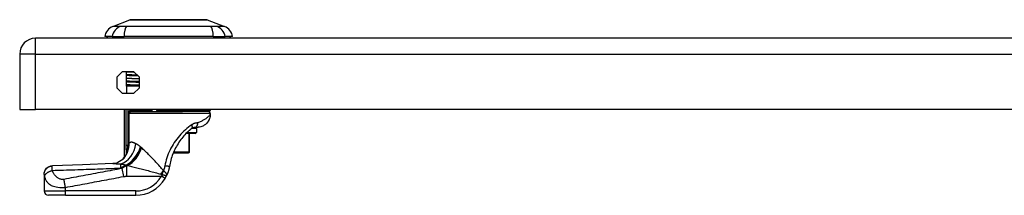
# Model space of a CAD drawing. Header units: inches. Extents: x 3.3 to 70.9, y 5 to 37.2.
# Tile 19 of 32: x 3.3 to 12.4, y 34.1 to 35.7. Entities that reach past the tile are written whole.
import ezdxf

# ---------------------------------------------------------------- set-up
doc = ezdxf.new("R2010")
doc.units = ezdxf.units.IN
doc.header["$MEASUREMENT"] = 0
doc.layers.add('Visible Edges(ANSI)', color=7, linetype='Continuous', lineweight=25)
doc.layers.add('Visible Tangent Edges(ANSI)', color=7, linetype='Continuous', lineweight=25)

msp = doc.modelspace()

# ---------------------------------------------------------------- linework, layer by layer
at = {"layer": 'Visible Edges(ANSI)'}
for p, q in [((4.1315, 35.6387), (4.2912, 35.7008)), ((5.0049, 35.7008), (5.1646, 35.6387)), ((4.1256, 35.5462), (4.0575, 35.5462)), ((4.1256, 35.5462), (4.2363, 35.5462)), ((5.0598, 35.5462), (4.2363, 35.5462)), ((5.0598, 35.5462), (5.1705, 35.5462)), ((5.2386, 35.5462), (5.1705, 35.5462)), ((17.207, 35.5305), (3.419, 35.5305)), ((3.273, 35.3845), (3.273, 34.8745)), ((4.1715, 35.1764), (4.2211, 35.226)), ((4.1715, 35.0726), (4.1715, 35.1764)), ((4.2211, 35.226), (4.3249, 35.226)), ((4.2602, 35.2237), (4.2602, 35.226)), ((4.2602, 35.1947), (4.2602, 35.2237)), ((4.2602, 35.1905), (4.2602, 35.1947)), ((4.2602, 35.1647), (4.2602, 35.1905)), ((4.3249, 35.226), (4.3745, 35.1764)), ((4.3745, 35.1764), (4.3745, 35.0726)), ((4.2602, 35.1356), (4.2602, 35.1647)), ((4.2602, 35.1315), (4.2602, 35.1356)), ((4.2602, 35.1056), (4.2602, 35.1315)), ((4.2602, 35.0895), (4.2602, 35.1056)), ((4.3745, 35.0895), (4.2602, 35.0895)), ((4.2602, 35.0895), (4.2602, 35.023)), ((4.2211, 35.023), (4.1715, 35.0726)), ((4.3249, 35.023), (4.2211, 35.023)), ((4.3745, 35.0726), (4.3249, 35.023)), ((3.273, 34.8745), (3.419, 34.8745)), ((17.207, 34.8745), (3.419, 34.8745)), ((4.2409, 34.4422), (4.2409, 34.8745)), ((4.3056, 34.8573), (4.776, 34.8573)), ((4.341, 34.8671), (4.341, 34.8745)), ((4.4591, 34.8745), (4.4591, 34.8694)), ((4.4925, 34.8576), (4.4709, 34.8576)), ((4.4925, 34.8638), (4.4925, 34.8573)), ((4.7329, 34.8576), (4.5632, 34.8576)), ((4.7662, 34.8745), (4.7662, 34.873)), ((4.7662, 34.873), (4.7662, 34.8671)), ((5.0201, 34.8573), (4.776, 34.8573)), ((5.0319, 34.8376), (5.0319, 34.8297)), ((5.0358, 34.8745), (5.0358, 34.873)), ((4.8921, 34.6528), (4.8074, 34.6528)), ((4.8409, 34.4836), (4.8409, 34.6528)), ((4.8877, 34.7116), (4.9214, 34.7116)), ((4.9039, 34.7001), (4.9039, 34.6647)), ((4.2588, 34.4657), (4.2583, 34.4649)), ((4.6909, 34.4757), (4.831, 34.4757)), ((4.833, 34.4757), (4.831, 34.4757)), ((3.4984, 34.2782), (3.4984, 34.2771)), ((3.4984, 34.2771), (3.4984, 34.125)), ((3.6953, 34.0856), (3.5378, 34.0856)), ((3.6953, 34.0856), (4.3443, 34.0856))]:
    msp.add_line(p, q, dxfattribs=at)
at = {"layer": 'Visible Edges(ANSI)', "flags": 128}
for points in [[(5.0032, 35.7011), (5.0027, 35.7011), (5.0014, 35.7011), (4.9993, 35.7011), (4.9963, 35.7011), (4.9925, 35.7011), (4.9879, 35.7011), (4.9824, 35.7012), (4.9761, 35.7012), (4.969, 35.7012), (4.9612, 35.7012), (4.9526, 35.7012), (4.9432, 35.7013), (4.9332, 35.7013), (4.9225, 35.7013), (4.9112, 35.7013), (4.8992, 35.7013), (4.8866, 35.7013), (4.8735, 35.7013), (4.8598, 35.7013), (4.8455, 35.7013), (4.8309, 35.7012), (4.8157, 35.7012), (4.8001, 35.7012), (4.7841, 35.7012), (4.7678, 35.7012), (4.7511, 35.7011), (4.7343, 35.7011), (4.7173, 35.7011), (4.7001, 35.7011), (4.6829, 35.7011), (4.6654, 35.7011), (4.6479, 35.7011), (4.6304, 35.7011), (4.613, 35.7011), (4.5956, 35.7011), (4.5785, 35.7011), (4.5615, 35.7011), (4.5447, 35.7011), (4.5281, 35.7012), (4.5118, 35.7012), (4.4958, 35.7012), (4.4802, 35.7012), (4.4649, 35.7012), (4.4502, 35.7013), (4.436, 35.7013), (4.4223, 35.7013), (4.4092, 35.7013), (4.3966, 35.7013), (4.3846, 35.7013), (4.3733, 35.7013), (4.3626, 35.7013), (4.3526, 35.7013), (4.3433, 35.7012), (4.3347, 35.7012), (4.3269, 35.7012), (4.3198, 35.7012), (4.3136, 35.7012), (4.3082, 35.7011), (4.3035, 35.7011), (4.2997, 35.7011), (4.2968, 35.7011), (4.2946, 35.7011), (4.2934, 35.7011), (4.2929, 35.7011)], [(4.2602, 35.2237), (4.2621, 35.2236), (4.264, 35.2234), (4.2661, 35.2233), (4.2682, 35.2231), (4.2705, 35.223), (4.2728, 35.2228), (4.2752, 35.2227), (4.2778, 35.2225), (4.2804, 35.2224), (4.2831, 35.2222), (4.286, 35.2221), (4.2889, 35.2219), (4.2919, 35.2218), (4.295, 35.2216), (4.2982, 35.2215), (4.3014, 35.2213), (4.3048, 35.2211), (4.3083, 35.221), (4.3118, 35.2208), (4.3155, 35.2207), (4.3192, 35.2205), (4.323, 35.2204), (4.3269, 35.2202), (4.3308, 35.2201)], [(4.3599, 35.191), (4.3548, 35.1912), (4.3497, 35.1913), (4.3448, 35.1915), (4.3399, 35.1916), (4.335, 35.1918), (4.3303, 35.1919), (4.3256, 35.1921), (4.3211, 35.1922), (4.3166, 35.1924), (4.3122, 35.1925), (4.3079, 35.1927), (4.3037, 35.1928), (4.2995, 35.193), (4.2955, 35.1931), (4.2915, 35.1933), (4.2877, 35.1934), (4.2839, 35.1936), (4.2802, 35.1937), (4.2767, 35.1939), (4.2732, 35.194), (4.2698, 35.1942), (4.2665, 35.1943), (4.2633, 35.1945), (4.2602, 35.1947)], [(4.2602, 35.1905), (4.2634, 35.1904), (4.2667, 35.1902), (4.2701, 35.19), (4.2736, 35.1899), (4.2773, 35.1897), (4.281, 35.1896), (4.2848, 35.1894), (4.2887, 35.1893), (4.2927, 35.1891), (4.2968, 35.1889), (4.3011, 35.1888), (4.3054, 35.1886), (4.3098, 35.1885), (4.3143, 35.1883), (4.3189, 35.1882), (4.3236, 35.188), (4.3283, 35.1878), (4.3332, 35.1877), (4.3382, 35.1875), (4.3432, 35.1874), (4.3483, 35.1872), (4.3535, 35.1871), (4.3588, 35.1869), (4.3642, 35.1867)], [(4.2602, 35.1647), (4.2629, 35.1645), (4.2657, 35.1642), (4.2688, 35.164), (4.272, 35.1638), (4.2754, 35.1636), (4.279, 35.1634), (4.2828, 35.1632), (4.2868, 35.163), (4.291, 35.1627), (4.2954, 35.1625), (4.3, 35.1623), (4.3047, 35.1621), (4.3096, 35.1619), (4.3147, 35.1617), (4.3199, 35.1615), (4.3254, 35.1612), (4.331, 35.161), (4.3367, 35.1608), (4.3426, 35.1606), (4.3487, 35.1604), (4.3549, 35.1602), (4.3613, 35.16), (4.3679, 35.1597), (4.3745, 35.1595)], [(4.3745, 35.1315), (4.3686, 35.1317), (4.3627, 35.1319), (4.357, 35.132), (4.3513, 35.1322), (4.3457, 35.1324), (4.3402, 35.1326), (4.3349, 35.1327), (4.3296, 35.1329), (4.3244, 35.1331), (4.3194, 35.1332), (4.3144, 35.1334), (4.3095, 35.1336), (4.3048, 35.1337), (4.3002, 35.1339), (4.2956, 35.1341), (4.2912, 35.1342), (4.2869, 35.1344), (4.2828, 35.1346), (4.2787, 35.1348), (4.2748, 35.1349), (4.271, 35.1351), (4.2673, 35.1353), (4.2637, 35.1354), (4.2602, 35.1356)], [(4.2602, 35.1315), (4.2637, 35.1313), (4.2673, 35.1311), (4.271, 35.1309), (4.2748, 35.1308), (4.2787, 35.1306), (4.2828, 35.1304), (4.2869, 35.1303), (4.2912, 35.1301), (4.2956, 35.1299), (4.3002, 35.1298), (4.3048, 35.1296), (4.3095, 35.1294), (4.3144, 35.1293), (4.3194, 35.1291), (4.3244, 35.1289), (4.3296, 35.1288), (4.3349, 35.1286), (4.3402, 35.1284), (4.3457, 35.1282), (4.3513, 35.1281), (4.357, 35.1279), (4.3627, 35.1277), (4.3686, 35.1276), (4.3745, 35.1274)], [(4.2602, 35.1056), (4.2629, 35.1054), (4.2657, 35.1052), (4.2688, 35.105), (4.272, 35.1048), (4.2754, 35.1045), (4.279, 35.1043), (4.2828, 35.1041), (4.2868, 35.1039), (4.291, 35.1037), (4.2954, 35.1035), (4.3, 35.1033), (4.3047, 35.103), (4.3096, 35.1028), (4.3147, 35.1026), (4.3199, 35.1024), (4.3254, 35.1022), (4.331, 35.102), (4.3367, 35.1018), (4.3426, 35.1015), (4.3487, 35.1013), (4.3549, 35.1011), (4.3613, 35.1009), (4.3679, 35.1007), (4.3745, 35.1005)], [(4.494, 34.8694), (4.4939, 34.8691), (4.4938, 34.8689), (4.4937, 34.8687), (4.4936, 34.8684), (4.4935, 34.8682), (4.4934, 34.868), (4.4933, 34.8677), (4.4932, 34.8675), (4.4931, 34.8673), (4.493, 34.867), (4.493, 34.8668), (4.4929, 34.8666), (4.4929, 34.8663), (4.4928, 34.8661), (4.4928, 34.8659), (4.4927, 34.8656), (4.4927, 34.8654), (4.4926, 34.8652), (4.4926, 34.8649), (4.4926, 34.8647), (4.4926, 34.8645), (4.4925, 34.8643), (4.4925, 34.864), (4.4925, 34.8638)], [(4.5432, 34.8638), (4.5429, 34.864), (4.5427, 34.8643), (4.5425, 34.8645), (4.5423, 34.8647), (4.5421, 34.8649), (4.5419, 34.8652), (4.5417, 34.8654), (4.5415, 34.8656), (4.5413, 34.8659), (4.5411, 34.8661), (4.5409, 34.8663), (4.5407, 34.8666), (4.5405, 34.8668), (4.5403, 34.867), (4.5402, 34.8673), (4.54, 34.8675), (4.5398, 34.8677), (4.5396, 34.868), (4.5394, 34.8682), (4.5393, 34.8684), (4.5391, 34.8687), (4.5389, 34.8689), (4.5388, 34.8691), (4.5386, 34.8694)], [(4.5632, 34.8576), (4.5623, 34.8576), (4.5614, 34.8576), (4.5605, 34.8577), (4.5596, 34.8577), (4.5587, 34.8578), (4.5578, 34.8579), (4.5569, 34.858), (4.556, 34.8581), (4.5551, 34.8583), (4.5542, 34.8585), (4.5533, 34.8586), (4.5525, 34.8589), (4.5517, 34.8591), (4.5508, 34.8593), (4.55, 34.8596), (4.5492, 34.86), (4.5483, 34.8603), (4.5475, 34.8607), (4.5467, 34.8612), (4.5459, 34.8616), (4.5452, 34.8621), (4.5445, 34.8626), (4.5438, 34.8632), (4.5432, 34.8638)], [(4.7529, 34.8638), (4.7523, 34.8632), (4.7516, 34.8626), (4.7509, 34.8621), (4.7502, 34.8616), (4.7494, 34.8612), (4.7486, 34.8607), (4.7478, 34.8603), (4.7469, 34.86), (4.7461, 34.8596), (4.7452, 34.8593), (4.7444, 34.8591), (4.7436, 34.8589), (4.7427, 34.8586), (4.7419, 34.8585), (4.741, 34.8583), (4.7401, 34.8581), (4.7392, 34.858), (4.7383, 34.8579), (4.7374, 34.8578), (4.7364, 34.8577), (4.7355, 34.8577), (4.7346, 34.8576), (4.7338, 34.8576), (4.7329, 34.8576)], [(4.7575, 34.8694), (4.7573, 34.8691), (4.7572, 34.8689), (4.757, 34.8687), (4.7568, 34.8684), (4.7566, 34.8682), (4.7565, 34.868), (4.7563, 34.8677), (4.7561, 34.8675), (4.7559, 34.8673), (4.7557, 34.867), (4.7556, 34.8668), (4.7554, 34.8666), (4.7552, 34.8663), (4.755, 34.8661), (4.7548, 34.8659), (4.7546, 34.8656), (4.7544, 34.8654), (4.7542, 34.8652), (4.754, 34.8649), (4.7538, 34.8647), (4.7536, 34.8645), (4.7534, 34.8643), (4.7531, 34.864), (4.7529, 34.8638)], [(5.0319, 34.8297), (5.0309, 34.8145), (5.0279, 34.7994), (5.023, 34.7848), (5.0163, 34.7711), (5.0079, 34.7583), (5.0031, 34.7524), (5.0005, 34.7495), (4.9992, 34.7481), (4.9987, 34.7476), (4.9984, 34.7473), (4.9869, 34.7369), (4.9769, 34.7296), (4.9712, 34.7261), (4.9641, 34.7222), (4.9555, 34.7184), (4.9454, 34.7149), (4.9339, 34.7125), (4.9214, 34.7116)], [(5.0319, 34.8297), (5.0312, 34.8169), (5.0291, 34.8042), (5.0256, 34.7918), (5.0209, 34.7799), (5.0148, 34.7685), (5.0076, 34.7579), (4.9992, 34.7481), (4.9899, 34.7394)], [(4.8183, 34.6637), (4.8081, 34.6535), (4.7981, 34.643), (4.7883, 34.6321), (4.7787, 34.6209), (4.7693, 34.6093), (4.7602, 34.5975), (4.7514, 34.5854), (4.7428, 34.573), (4.7346, 34.5604), (4.7268, 34.5475), (4.7193, 34.5345), (4.7122, 34.5213), (4.7054, 34.5079), (4.6989, 34.4943), (4.6929, 34.4805), (4.6871, 34.4665), (4.6818, 34.4523), (4.6768, 34.4381), (4.6722, 34.4236), (4.6681, 34.4091), (4.6643, 34.3945), (4.6609, 34.3798), (4.6579, 34.3651), (4.6553, 34.3503)], [(4.8183, 34.6637), (4.8201, 34.6655), (4.822, 34.6673), (4.8239, 34.669), (4.8257, 34.6708), (4.8276, 34.6726), (4.8295, 34.6743), (4.8313, 34.676), (4.8332, 34.6777), (4.8351, 34.6794), (4.837, 34.6811), (4.8389, 34.6828), (4.8408, 34.6844), (4.8427, 34.6861), (4.8445, 34.6877), (4.8464, 34.6893), (4.8483, 34.6909), (4.8502, 34.6925), (4.8521, 34.6941), (4.854, 34.6956), (4.8559, 34.6972), (4.8578, 34.6987), (4.8597, 34.7002), (4.8616, 34.7017), (4.8634, 34.7032)], [(4.8634, 34.7032), (4.8644, 34.7039), (4.8654, 34.7046), (4.8664, 34.7053), (4.8674, 34.7059), (4.8684, 34.7065), (4.8695, 34.7071), (4.8705, 34.7076), (4.8715, 34.7081), (4.8726, 34.7086), (4.8736, 34.709), (4.8747, 34.7094), (4.8757, 34.7097), (4.8768, 34.71), (4.8779, 34.7103), (4.8789, 34.7106), (4.88, 34.7108), (4.881, 34.711), (4.8821, 34.7112), (4.8831, 34.7113), (4.8841, 34.7114), (4.8851, 34.7115), (4.886, 34.7116), (4.8869, 34.7116), (4.8877, 34.7116)], [(4.2583, 34.4649), (4.2569, 34.4631), (4.2556, 34.4614), (4.2544, 34.4597), (4.2532, 34.4581), (4.252, 34.4566), (4.2509, 34.4551), (4.2499, 34.4538), (4.2489, 34.4525), (4.2479, 34.4512), (4.247, 34.4501), (4.2462, 34.449), (4.2454, 34.448), (4.2447, 34.4471), (4.2441, 34.4463), (4.2435, 34.4455), (4.2429, 34.4448), (4.2425, 34.4442), (4.242, 34.4437), (4.2417, 34.4432), (4.2414, 34.4429), (4.2412, 34.4426), (4.241, 34.4424), (4.2409, 34.4423), (4.2409, 34.4422)], [(4.2634, 34.4736), (4.2632, 34.4733), (4.263, 34.4729), (4.2628, 34.4725), (4.2627, 34.4721), (4.2625, 34.4718), (4.2623, 34.4714), (4.2621, 34.471), (4.2619, 34.4706), (4.2617, 34.4703), (4.2615, 34.4699), (4.2613, 34.4695), (4.261, 34.4692), (4.2608, 34.4688), (4.2606, 34.4685), (4.2604, 34.4681), (4.2602, 34.4678), (4.26, 34.4675), (4.2598, 34.4672), (4.2597, 34.4669), (4.2595, 34.4666), (4.2593, 34.4664), (4.2591, 34.4661), (4.259, 34.4659), (4.2588, 34.4657)], [(3.4984, 34.2782), (3.4999, 34.2934), (3.5042, 34.308), (3.5114, 34.3216), (3.5209, 34.3336), (3.5326, 34.3435), (3.5459, 34.3509), (3.5605, 34.3557), (3.5756, 34.3576)], [(4.1318, 34.3764), (3.8537, 34.3663), (3.5756, 34.3576)], [(4.236, 34.4283), (4.2241, 34.416), (4.2102, 34.4046), (4.1951, 34.395), (4.1798, 34.3875), (4.1652, 34.3822), (4.1521, 34.3789), (4.1409, 34.3771), (4.1318, 34.3764)], [(4.6155, 34.2403), (4.6162, 34.2415), (4.6169, 34.2427), (4.6176, 34.2439), (4.6182, 34.2451), (4.6189, 34.2463), (4.6196, 34.2475), (4.6202, 34.2486), (4.6209, 34.2499), (4.6216, 34.2511), (4.6222, 34.2523), (4.6228, 34.2535), (4.6235, 34.2547), (4.6241, 34.2559), (4.6247, 34.2571), (4.6253, 34.2583), (4.626, 34.2595), (4.6266, 34.2607), (4.6272, 34.2619), (4.6277, 34.2631), (4.6283, 34.2643), (4.6289, 34.2655), (4.6295, 34.2667), (4.63, 34.2679), (4.6306, 34.2691)], [(4.6553, 34.3503), (4.6547, 34.3468), (4.6541, 34.3433), (4.6534, 34.3398), (4.6527, 34.3363), (4.6519, 34.3329), (4.6512, 34.3294), (4.6503, 34.326), (4.6495, 34.3225), (4.6486, 34.3191), (4.6476, 34.3157), (4.6467, 34.3123), (4.6457, 34.3089), (4.6446, 34.3055), (4.6435, 34.3021), (4.6424, 34.2987), (4.6412, 34.2954), (4.64, 34.2921), (4.6388, 34.2887), (4.6375, 34.2854), (4.6362, 34.2821), (4.6348, 34.2789), (4.6335, 34.2756), (4.632, 34.2724), (4.6306, 34.2691)]]:
    msp.add_lwpolyline(points, dxfattribs=at)
at = {"layer": 'Visible Edges(ANSI)'}
for centre, radius, start, end in [((4.1743, 35.5286), 0.1181, 111.25051, 171.39905), ((4.2929, 35.6962), 0.00492, 90.20877, 111.25051), ((5.0031, 35.6962), 0.00492, 68.74949, 89.79123), ((5.1218, 35.5286), 0.1181, 8.60095, 68.74949), ((4.1165, 35.5541), 0.0394, 191.53696, 216.8699), ((5.1795, 35.5541), 0.0394, 323.1301, 348.46304), ((3.419, 35.3845), 0.146, 90, 180), ((4.3508, 34.8671), 0.00984, 180, 270), ((4.4709, 34.8694), 0.0118, 180, 270), ((4.776, 34.8671), 0.00984, 180, 270), ((5.0122, 34.8376), 0.0197, 0, 90), ((5.0201, 34.873), 0.0157, 270, 0), ((4.8921, 34.6647), 0.0118, 270, 0), ((4.8921, 34.7001), 0.0118, 0, 76.73852), ((4.833, 34.4836), 0.00787, 270, 0), ((4.0673, 34.5351), 0.1969, 322.74953, 331.85376), ((4.3443, 34.4006), 0.315, 270, 329.41946), ((3.5378, 34.125), 0.0394, 180, 270)]:
    msp.add_arc(centre, radius, start, end, dxfattribs=at)
at = {"layer": 'Visible Tangent Edges(ANSI)'}
for p, q in [((4.1315, 35.6387), (4.2912, 35.7008)), ((3.419, 35.3845), (3.419, 35.5305)), ((3.419, 35.3845), (3.273, 35.3845)), ((3.419, 35.3845), (17.207, 35.3845)), ((3.419, 34.8745), (3.419, 35.3845)), ((4.254, 34.8745), (4.254, 34.5431)), ((4.2731, 34.5431), (4.2731, 34.8745)), ((4.2744, 34.8376), (4.2744, 34.5655)), ((4.2837, 34.8376), (4.2744, 34.8376)), ((4.2837, 34.5655), (4.2837, 34.8376)), ((5.0319, 34.8376), (4.2837, 34.8376)), ((4.3213, 34.8671), (4.3056, 34.8671)), ((4.3056, 34.8573), (4.3056, 34.8671)), ((4.3213, 34.8745), (4.3213, 34.8671)), ((4.3213, 34.8671), (4.341, 34.8671)), ((4.3213, 34.8573), (4.3213, 34.8671)), ((4.4593, 34.8671), (4.341, 34.8671)), ((4.4591, 34.8694), (4.494, 34.8694)), ((4.4857, 34.8573), (4.4857, 34.8576)), ((4.494, 34.8694), (4.494, 34.8573)), ((4.5386, 34.8694), (4.5386, 34.8573)), ((4.5386, 34.8694), (4.7575, 34.8694)), ((4.5432, 34.8573), (4.5432, 34.8638)), ((4.7529, 34.8638), (4.7529, 34.8573)), ((4.7575, 34.8694), (4.7575, 34.8573)), ((4.7662, 34.873), (4.7793, 34.873)), ((4.7793, 34.873), (4.7793, 34.8745)), ((4.7793, 34.873), (5.0358, 34.873)), ((4.8193, 34.6647), (4.9039, 34.6647)), ((4.8348, 34.6528), (4.8348, 34.4836)), ((4.9039, 34.7001), (4.8595, 34.7001)), ((4.2731, 34.5431), (4.254, 34.5431)), ((4.2744, 34.5655), (4.2837, 34.5655)), ((4.2654, 34.4922), (4.2703, 34.4904)), ((4.8348, 34.4836), (4.6942, 34.4836)), ((4.8348, 34.4836), (4.8409, 34.4836)), ((4.2537, 34.3609), (4.2537, 34.3633)), ((4.2537, 34.3609), (4.2652, 34.3609)), ((4.271, 34.3583), (4.2619, 34.3583)), ((4.2619, 34.2604), (4.2619, 34.3583)), ((4.2329, 34.2579), (4.2189, 34.3325)), ((4.2619, 34.2604), (4.5816, 34.2604)), ((4.6155, 34.2403), (4.5816, 34.2604)), ((3.4984, 34.125), (3.6953, 34.125)), ((3.6953, 34.125), (3.6953, 34.1575)), ((3.6953, 34.0856), (3.6953, 34.125)), ((4.3443, 34.125), (3.6953, 34.125)), ((4.3443, 34.0856), (4.3443, 34.125))]:
    msp.add_line(p, q, dxfattribs=at)
at = {"layer": 'Visible Tangent Edges(ANSI)', "flags": 128}
for points in [[(4.2081, 35.6402), (4.1999, 35.64), (4.1943, 35.64), (4.189, 35.64), (4.1838, 35.6399), (4.1789, 35.6398), (4.1742, 35.6398), (4.1697, 35.6397), (4.1654, 35.6396), (4.1614, 35.6395), (4.1576, 35.6395), (4.1541, 35.6394), (4.1508, 35.6393), (4.1477, 35.6392), (4.1449, 35.6391), (4.1424, 35.639), (4.1401, 35.639), (4.1381, 35.6389), (4.1363, 35.6388), (4.1349, 35.6388), (4.1336, 35.6387), (4.1327, 35.6387), (4.132, 35.6387), (4.1316, 35.6387), (4.1315, 35.6387)], [(4.2293, 35.64), (4.2282, 35.64), (4.2271, 35.64), (4.2261, 35.64), (4.2251, 35.64), (4.2241, 35.64), (4.2231, 35.64), (4.2221, 35.64), (4.2211, 35.64), (4.2202, 35.64), (4.2192, 35.64), (4.2183, 35.64), (4.2174, 35.6401), (4.2165, 35.6401), (4.2157, 35.6401), (4.2148, 35.6401), (4.214, 35.6401), (4.2132, 35.6401), (4.2124, 35.6401), (4.2117, 35.6401), (4.2109, 35.6401), (4.2102, 35.6402), (4.2095, 35.6402), (4.2088, 35.6402), (4.2081, 35.6402)], [(4.2594, 35.6402), (4.2581, 35.6402), (4.2567, 35.6402), (4.2553, 35.6402), (4.254, 35.6401), (4.2526, 35.6401), (4.2513, 35.6401), (4.2499, 35.6401), (4.2486, 35.6401), (4.2473, 35.6401), (4.246, 35.6401), (4.2447, 35.6401), (4.2435, 35.6401), (4.2422, 35.64), (4.241, 35.64), (4.2397, 35.64), (4.2385, 35.64), (4.2373, 35.64), (4.2361, 35.64), (4.2349, 35.64), (4.2338, 35.64), (4.2326, 35.64), (4.2315, 35.64), (4.2304, 35.64), (4.2293, 35.64)], [(5.0366, 35.6402), (5.0031, 35.64), (4.972, 35.6399), (4.9407, 35.6398), (4.909, 35.6396), (4.8771, 35.6395), (4.8449, 35.6393), (4.8125, 35.6391), (4.7799, 35.639), (4.7471, 35.6388), (4.7142, 35.6387), (4.6813, 35.6387), (4.6482, 35.6387), (4.6152, 35.6387), (4.5822, 35.6387), (4.5493, 35.6388), (4.5166, 35.639), (4.4839, 35.6391), (4.4515, 35.6393), (4.4192, 35.6395), (4.3872, 35.6396), (4.3555, 35.6398), (4.3241, 35.6399), (4.293, 35.64), (4.2594, 35.6402)], [(4.2912, 35.7008), (4.2913, 35.7008), (4.2918, 35.7008), (4.2925, 35.7008), (4.2936, 35.7008), (4.2949, 35.7008), (4.2965, 35.7008), (4.2985, 35.7008), (4.3007, 35.7008), (4.3032, 35.7008), (4.306, 35.7008), (4.309, 35.7009), (4.3124, 35.7009), (4.316, 35.7009), (4.3199, 35.7009), (4.3241, 35.7009), (4.3286, 35.701), (4.3333, 35.701), (4.3383, 35.701), (4.3436, 35.701), (4.3491, 35.701), (4.3548, 35.7011), (4.3608, 35.7011), (4.367, 35.7011), (4.3734, 35.7011)], [(4.3734, 35.7011), (4.3752, 35.7011), (4.377, 35.7011), (4.3788, 35.7011), (4.3807, 35.7011), (4.3825, 35.7011), (4.3844, 35.7011), (4.3863, 35.7011), (4.3881, 35.7011), (4.3901, 35.7012), (4.392, 35.7012), (4.3939, 35.7012), (4.3959, 35.7012), (4.3979, 35.7012), (4.3998, 35.7012), (4.4018, 35.7012), (4.4039, 35.7011), (4.4059, 35.7011), (4.4079, 35.7011), (4.41, 35.7011), (4.4121, 35.7011), (4.4141, 35.7011), (4.4162, 35.7011), (4.4184, 35.7011), (4.4205, 35.7011)], [(4.4205, 35.7011), (4.4366, 35.7011), (4.4535, 35.701), (4.4711, 35.701), (4.4893, 35.701), (4.508, 35.7009), (4.5271, 35.7009), (4.5466, 35.7008), (4.5664, 35.7008), (4.5865, 35.7008), (4.6069, 35.7008), (4.6275, 35.7008), (4.6481, 35.7008), (4.6688, 35.7008), (4.6893, 35.7008), (4.7097, 35.7008), (4.7299, 35.7008), (4.7498, 35.7008), (4.7693, 35.7009), (4.7884, 35.7009), (4.8071, 35.701), (4.8252, 35.701), (4.8427, 35.701), (4.8595, 35.7011), (4.8756, 35.7011)], [(4.8756, 35.7011), (4.8777, 35.7011), (4.8798, 35.7011), (4.8819, 35.7011), (4.884, 35.7011), (4.8861, 35.7011), (4.8882, 35.7011), (4.8902, 35.7011), (4.8922, 35.7011), (4.8943, 35.7012), (4.8963, 35.7012), (4.8982, 35.7012), (4.9002, 35.7012), (4.9022, 35.7012), (4.9041, 35.7012), (4.906, 35.7012), (4.9079, 35.7011), (4.9098, 35.7011), (4.9117, 35.7011), (4.9136, 35.7011), (4.9154, 35.7011), (4.9173, 35.7011), (4.9191, 35.7011), (4.9209, 35.7011), (4.9227, 35.7011)], [(4.9227, 35.7011), (4.9291, 35.7011), (4.9353, 35.7011), (4.9412, 35.7011), (4.947, 35.701), (4.9525, 35.701), (4.9577, 35.701), (4.9627, 35.701), (4.9675, 35.701), (4.9719, 35.7009), (4.9761, 35.7009), (4.9801, 35.7009), (4.9837, 35.7009), (4.9871, 35.7009), (4.9901, 35.7008), (4.9929, 35.7008), (4.9954, 35.7008), (4.9976, 35.7008), (4.9996, 35.7008), (5.0012, 35.7008), (5.0025, 35.7008), (5.0036, 35.7008), (5.0043, 35.7008), (5.0048, 35.7008), (5.0049, 35.7008)], [(5.088, 35.6402), (5.0866, 35.6402), (5.0852, 35.6401), (5.0837, 35.6401), (5.0821, 35.6401), (5.0804, 35.6401), (5.0787, 35.6401), (5.0769, 35.64), (5.075, 35.64), (5.0731, 35.64), (5.071, 35.64), (5.0689, 35.64), (5.0668, 35.64), (5.0646, 35.64), (5.0623, 35.64), (5.06, 35.64), (5.0576, 35.64), (5.0552, 35.64), (5.0526, 35.6401), (5.0501, 35.6401), (5.0475, 35.6401), (5.0448, 35.6401), (5.0421, 35.6401), (5.0394, 35.6402), (5.0366, 35.6402)], [(5.1646, 35.6387), (5.1645, 35.6387), (5.1641, 35.6387), (5.1634, 35.6387), (5.1624, 35.6387), (5.1612, 35.6388), (5.1597, 35.6388), (5.158, 35.6389), (5.156, 35.639), (5.1537, 35.639), (5.1511, 35.6391), (5.1484, 35.6392), (5.1453, 35.6393), (5.142, 35.6394), (5.1385, 35.6395), (5.1347, 35.6395), (5.1306, 35.6396), (5.1264, 35.6397), (5.1219, 35.6398), (5.1172, 35.6398), (5.1123, 35.6399), (5.1071, 35.64), (5.1018, 35.64), (5.0962, 35.64), (5.088, 35.6402)], [(4.3056, 34.8671), (4.3037, 34.867), (4.3017, 34.8669), (4.2997, 34.8666), (4.2978, 34.8662), (4.2959, 34.8656), (4.294, 34.865), (4.2922, 34.8642), (4.2904, 34.8634), (4.2886, 34.8624), (4.287, 34.8613), (4.2854, 34.8601), (4.2839, 34.8588), (4.2824, 34.8574), (4.2811, 34.8559), (4.2799, 34.8543), (4.2788, 34.8527), (4.2778, 34.851), (4.2769, 34.8492), (4.2761, 34.8473), (4.2755, 34.8454), (4.275, 34.8435), (4.2747, 34.8415), (4.2745, 34.8396), (4.2744, 34.8376)], [(4.2837, 34.8376), (4.2838, 34.8389), (4.2839, 34.8402), (4.2842, 34.8415), (4.2845, 34.8428), (4.2849, 34.8441), (4.2855, 34.8453), (4.2861, 34.8465), (4.2868, 34.8476), (4.2876, 34.8487), (4.2884, 34.8498), (4.2894, 34.8508), (4.2903, 34.8517), (4.2914, 34.8526), (4.2925, 34.8534), (4.2937, 34.8541), (4.2949, 34.8548), (4.2962, 34.8553), (4.2974, 34.8558), (4.2988, 34.8563), (4.3001, 34.8566), (4.3015, 34.8569), (4.3028, 34.8571), (4.3042, 34.8572), (4.3056, 34.8573)], [(4.776, 34.8573), (4.7762, 34.8573), (4.7764, 34.8574), (4.7766, 34.8575), (4.7768, 34.8578), (4.777, 34.858), (4.7772, 34.8584), (4.7774, 34.8588), (4.7776, 34.8593), (4.7778, 34.8598), (4.778, 34.8604), (4.7782, 34.861), (4.7783, 34.8617), (4.7785, 34.8624), (4.7786, 34.8632), (4.7787, 34.8641), (4.7789, 34.8649), (4.779, 34.8659), (4.7791, 34.8668), (4.7791, 34.8678), (4.7792, 34.8688), (4.7793, 34.8699), (4.7793, 34.8709), (4.7793, 34.872), (4.7793, 34.873)], [(5.0319, 34.8297), (5.0316, 34.8293), (5.0306, 34.8282), (5.029, 34.8265), (5.0268, 34.8242), (5.0242, 34.8214), (5.0211, 34.8182), (5.0177, 34.8146), (5.014, 34.8108), (5.01, 34.8068), (5.0058, 34.8027), (5.0013, 34.7985), (4.9965, 34.7943), (4.9914, 34.7903), (4.986, 34.7864), (4.9802, 34.7828), (4.9739, 34.7795), (4.9673, 34.7762), (4.9606, 34.7725), (4.9539, 34.7685), (4.9471, 34.7646), (4.94, 34.7608), (4.9326, 34.7574), (4.9247, 34.7545), (4.9162, 34.7523)], [(4.861, 34.7342), (4.8462, 34.7234), (4.8314, 34.7121), (4.8167, 34.7001), (4.8022, 34.6876), (4.788, 34.6745), (4.774, 34.6609), (4.7605, 34.6468), (4.7473, 34.6322), (4.7346, 34.6172), (4.7224, 34.6018), (4.7107, 34.586), (4.6996, 34.5699), (4.689, 34.5534), (4.679, 34.5367), (4.6695, 34.5196), (4.6607, 34.5023), (4.6525, 34.4847), (4.6449, 34.4669), (4.6379, 34.449), (4.6316, 34.4308), (4.6259, 34.4124), (4.6209, 34.3939), (4.6165, 34.3753), (4.6128, 34.3566)], [(4.9162, 34.7523), (4.914, 34.7519), (4.9118, 34.7515), (4.9095, 34.7512), (4.9072, 34.7508), (4.9049, 34.7505), (4.9025, 34.7501), (4.9002, 34.7498), (4.8978, 34.7494), (4.8955, 34.749), (4.8931, 34.7484), (4.8907, 34.7479), (4.8884, 34.7472), (4.886, 34.7465), (4.8837, 34.7457), (4.8813, 34.7449), (4.879, 34.744), (4.8767, 34.743), (4.8744, 34.742), (4.8721, 34.7408), (4.8698, 34.7396), (4.8676, 34.7384), (4.8653, 34.7371), (4.8631, 34.7356), (4.861, 34.7342)], [(4.8634, 34.7032), (4.8641, 34.7038), (4.8647, 34.7044), (4.8653, 34.7052), (4.8658, 34.706), (4.8662, 34.7069), (4.8666, 34.7079), (4.8669, 34.7089), (4.8671, 34.7101), (4.8673, 34.7113), (4.8674, 34.7125), (4.8674, 34.7139), (4.8673, 34.7153), (4.8671, 34.7167), (4.8669, 34.7182), (4.8666, 34.7197), (4.8662, 34.7213), (4.8658, 34.7229), (4.8653, 34.7245), (4.8647, 34.7261), (4.8641, 34.7277), (4.8634, 34.7294), (4.8626, 34.731), (4.8618, 34.7326), (4.861, 34.7342)], [(4.8877, 34.7116), (4.8897, 34.7117), (4.8916, 34.7119), (4.8936, 34.7123), (4.8956, 34.7128), (4.8976, 34.7136), (4.8995, 34.7145), (4.9014, 34.7155), (4.9032, 34.7168), (4.905, 34.7183), (4.9067, 34.7199), (4.9082, 34.7217), (4.9097, 34.7236), (4.911, 34.7257), (4.9122, 34.7278), (4.9133, 34.7301), (4.9142, 34.7325), (4.9149, 34.7349), (4.9156, 34.7374), (4.916, 34.74), (4.9163, 34.7425), (4.9165, 34.745), (4.9165, 34.7475), (4.9164, 34.7499), (4.9162, 34.7523)], [(4.254, 34.5431), (4.254, 34.5408), (4.2541, 34.5386), (4.2541, 34.5363), (4.2541, 34.5341), (4.2541, 34.5318), (4.2541, 34.5295), (4.2541, 34.5273), (4.2541, 34.525), (4.2541, 34.5227), (4.2541, 34.5205), (4.2541, 34.5182), (4.2542, 34.516), (4.2542, 34.5137), (4.2542, 34.5115), (4.2543, 34.5092), (4.2543, 34.5069), (4.2544, 34.5047), (4.2544, 34.5024), (4.2545, 34.5002), (4.2546, 34.4979), (4.2547, 34.4957), (4.2548, 34.4935), (4.2549, 34.4912), (4.255, 34.489)], [(4.2654, 34.4922), (4.2658, 34.4941), (4.2662, 34.4961), (4.2666, 34.4981), (4.267, 34.5001), (4.2674, 34.5021), (4.2678, 34.5042), (4.2681, 34.5063), (4.2685, 34.5083), (4.2689, 34.5104), (4.2692, 34.5125), (4.2696, 34.5146), (4.2699, 34.5168), (4.2703, 34.5189), (4.2706, 34.5211), (4.2709, 34.5232), (4.2712, 34.5254), (4.2715, 34.5276), (4.2717, 34.5298), (4.272, 34.532), (4.2722, 34.5342), (4.2725, 34.5364), (4.2727, 34.5386), (4.2729, 34.5409), (4.2731, 34.5431)], [(4.2703, 34.4904), (4.2713, 34.4934), (4.2723, 34.4964), (4.2733, 34.4994), (4.2743, 34.5025), (4.2752, 34.5055), (4.276, 34.5086), (4.2768, 34.5117), (4.2776, 34.5148), (4.2784, 34.5179), (4.279, 34.521), (4.2797, 34.5241), (4.2803, 34.5273), (4.2808, 34.5304), (4.2813, 34.5336), (4.2818, 34.5368), (4.2822, 34.5399), (4.2826, 34.5431), (4.2829, 34.5463), (4.2832, 34.5495), (4.2834, 34.5527), (4.2835, 34.5559), (4.2836, 34.5591), (4.2837, 34.5623), (4.2837, 34.5655)], [(4.2744, 34.5655), (4.2744, 34.5646), (4.2744, 34.5637), (4.2744, 34.5627), (4.2743, 34.5618), (4.2743, 34.5609), (4.2743, 34.5599), (4.2743, 34.559), (4.2742, 34.558), (4.2742, 34.5571), (4.2742, 34.5562), (4.2741, 34.5552), (4.274, 34.5543), (4.274, 34.5534), (4.2739, 34.5524), (4.2739, 34.5515), (4.2738, 34.5506), (4.2737, 34.5496), (4.2736, 34.5487), (4.2736, 34.5478), (4.2735, 34.5468), (4.2734, 34.5459), (4.2733, 34.545), (4.2732, 34.544), (4.2731, 34.5431)], [(4.3461, 34.5597), (4.3428, 34.5614), (4.3395, 34.563), (4.3363, 34.5645), (4.3331, 34.5659), (4.33, 34.5671), (4.327, 34.5683), (4.324, 34.5694), (4.321, 34.5703), (4.3182, 34.5711), (4.3154, 34.5718), (4.3127, 34.5724), (4.31, 34.5728), (4.3074, 34.573), (4.3049, 34.5732), (4.3024, 34.5731), (4.3001, 34.573), (4.2978, 34.5726), (4.2955, 34.5721), (4.2934, 34.5715), (4.2913, 34.5706), (4.2893, 34.5696), (4.2873, 34.5685), (4.2855, 34.5671), (4.2837, 34.5655)], [(4.3874, 34.5315), (4.3856, 34.533), (4.3838, 34.5345), (4.382, 34.536), (4.3802, 34.5374), (4.3784, 34.5388), (4.3767, 34.5402), (4.3749, 34.5415), (4.3731, 34.5428), (4.3714, 34.5441), (4.3696, 34.5453), (4.3679, 34.5466), (4.3661, 34.5477), (4.3644, 34.5489), (4.3627, 34.55), (4.361, 34.5511), (4.3593, 34.5522), (4.3576, 34.5532), (4.3559, 34.5542), (4.3543, 34.5552), (4.3526, 34.5562), (4.351, 34.5571), (4.3493, 34.558), (4.3477, 34.5589), (4.3461, 34.5597)], [(4.255, 34.489), (4.2551, 34.4879), (4.2552, 34.4868), (4.2552, 34.4857), (4.2553, 34.4846), (4.2554, 34.4835), (4.2555, 34.4824), (4.2556, 34.4813), (4.2557, 34.4802), (4.2558, 34.4792), (4.256, 34.4781), (4.2561, 34.4771), (4.2562, 34.476), (4.2564, 34.475), (4.2565, 34.474), (4.2567, 34.473), (4.2569, 34.4721), (4.2571, 34.4711), (4.2573, 34.4702), (4.2575, 34.4693), (4.2577, 34.4685), (4.258, 34.4677), (4.2582, 34.467), (4.2585, 34.4663), (4.2588, 34.4657)], [(4.2634, 34.4736), (4.2631, 34.473), (4.2627, 34.4726), (4.2625, 34.4722), (4.2622, 34.4721), (4.2621, 34.4722), (4.2619, 34.4724), (4.2619, 34.4729), (4.2619, 34.4735), (4.262, 34.4742), (4.2621, 34.4751), (4.2622, 34.476), (4.2624, 34.477), (4.2626, 34.4781), (4.2628, 34.4792), (4.263, 34.4804), (4.2632, 34.4816), (4.2635, 34.4828), (4.2637, 34.4841), (4.264, 34.4854), (4.2643, 34.4867), (4.2646, 34.4881), (4.2648, 34.4894), (4.2651, 34.4908), (4.2654, 34.4922)], [(4.2634, 34.4736), (4.2637, 34.4743), (4.264, 34.475), (4.2643, 34.4757), (4.2647, 34.4764), (4.265, 34.4771), (4.2653, 34.4778), (4.2656, 34.4785), (4.2659, 34.4792), (4.2661, 34.4799), (4.2664, 34.4806), (4.2667, 34.4813), (4.267, 34.482), (4.2673, 34.4827), (4.2676, 34.4834), (4.2679, 34.4841), (4.2681, 34.4848), (4.2684, 34.4855), (4.2687, 34.4862), (4.269, 34.4869), (4.2692, 34.4876), (4.2695, 34.4883), (4.2697, 34.489), (4.27, 34.4897), (4.2703, 34.4904)], [(4.395, 34.525), (4.3947, 34.5253), (4.3943, 34.5255), (4.394, 34.5258), (4.3937, 34.5261), (4.3934, 34.5264), (4.3931, 34.5266), (4.3928, 34.5269), (4.3924, 34.5272), (4.3921, 34.5275), (4.3918, 34.5277), (4.3915, 34.528), (4.3912, 34.5283), (4.3909, 34.5286), (4.3905, 34.5288), (4.3902, 34.5291), (4.3899, 34.5294), (4.3896, 34.5296), (4.3893, 34.5299), (4.389, 34.5302), (4.3887, 34.5304), (4.3883, 34.5307), (4.388, 34.531), (4.3877, 34.5312), (4.3874, 34.5315)], [(4.3988, 34.5216), (4.3987, 34.5217), (4.3985, 34.5219), (4.3984, 34.522), (4.3982, 34.5222), (4.398, 34.5223), (4.3979, 34.5224), (4.3977, 34.5226), (4.3975, 34.5227), (4.3974, 34.5229), (4.3972, 34.523), (4.3971, 34.5231), (4.3969, 34.5233), (4.3967, 34.5234), (4.3966, 34.5236), (4.3964, 34.5237), (4.3963, 34.5238), (4.3961, 34.524), (4.3959, 34.5241), (4.3958, 34.5243), (4.3956, 34.5244), (4.3955, 34.5246), (4.3953, 34.5247), (4.3951, 34.5248), (4.395, 34.525)], [(4.6008, 34.3129), (4.592, 34.3226), (4.5832, 34.3324), (4.5744, 34.342), (4.5657, 34.3517), (4.5569, 34.3613), (4.5482, 34.3708), (4.5395, 34.3803), (4.5308, 34.3897), (4.5221, 34.399), (4.5135, 34.4082), (4.5049, 34.4173), (4.4964, 34.4263), (4.4879, 34.4351), (4.4795, 34.4439), (4.4711, 34.4525), (4.4628, 34.4609), (4.4546, 34.4692), (4.4464, 34.4773), (4.4382, 34.4852), (4.4302, 34.493), (4.4222, 34.5005), (4.4143, 34.5078), (4.4065, 34.5148), (4.3988, 34.5216)], [(3.5744, 34.3558), (3.5744, 34.3559), (3.5745, 34.3561), (3.5745, 34.3562), (3.5746, 34.3563), (3.5746, 34.3565), (3.5747, 34.3566), (3.5747, 34.3567), (3.5748, 34.3568), (3.5748, 34.3569), (3.5749, 34.357), (3.5749, 34.3571), (3.575, 34.3571), (3.575, 34.3572), (3.5751, 34.3573), (3.5751, 34.3573), (3.5752, 34.3574), (3.5753, 34.3574), (3.5753, 34.3575), (3.5754, 34.3575), (3.5754, 34.3575), (3.5755, 34.3576), (3.5755, 34.3576), (3.5756, 34.3576), (3.5756, 34.3576)], [(4.1318, 34.3764), (4.1345, 34.3765), (4.1372, 34.3766), (4.14, 34.3766), (4.1428, 34.3766), (4.1456, 34.3767), (4.1485, 34.3766), (4.1514, 34.3766), (4.1543, 34.3766), (4.1573, 34.3765), (4.1603, 34.3764), (4.1634, 34.3763), (4.1665, 34.3761), (4.1696, 34.376), (4.1728, 34.3758), (4.176, 34.3757), (4.1792, 34.3755), (4.1825, 34.3752), (4.1858, 34.375), (4.1891, 34.3748), (4.1925, 34.3745), (4.1959, 34.3742), (4.1993, 34.374), (4.2027, 34.3737), (4.2062, 34.3733)], [(4.2012, 34.3361), (4.2033, 34.3372), (4.2054, 34.3383), (4.2074, 34.3394), (4.2095, 34.3405), (4.2116, 34.3415), (4.2137, 34.3426), (4.2158, 34.3437), (4.218, 34.3448), (4.2201, 34.3458), (4.2223, 34.3469), (4.2244, 34.348), (4.2266, 34.349), (4.2288, 34.35), (4.231, 34.3511), (4.2332, 34.3521), (4.2354, 34.3531), (4.2377, 34.3541), (4.2399, 34.3551), (4.2422, 34.3561), (4.2445, 34.3571), (4.2468, 34.358), (4.2491, 34.359), (4.2514, 34.3599), (4.2537, 34.3609)], [(4.2062, 34.3733), (4.2083, 34.3731), (4.2104, 34.3728), (4.2125, 34.3725), (4.2146, 34.3722), (4.2167, 34.3719), (4.2187, 34.3715), (4.2208, 34.3712), (4.2229, 34.3708), (4.2249, 34.3705), (4.2269, 34.3701), (4.2289, 34.3697), (4.2309, 34.3693), (4.2329, 34.3688), (4.2349, 34.3684), (4.2368, 34.368), (4.2388, 34.3675), (4.2407, 34.367), (4.2426, 34.3665), (4.2445, 34.366), (4.2464, 34.3655), (4.2483, 34.365), (4.2501, 34.3644), (4.2519, 34.3639), (4.2537, 34.3633)], [(4.2619, 34.3583), (4.2601, 34.3576), (4.2583, 34.3568), (4.2565, 34.3561), (4.2548, 34.3553), (4.253, 34.3544), (4.2512, 34.3536), (4.2494, 34.3527), (4.2476, 34.3518), (4.2458, 34.3508), (4.2441, 34.3499), (4.2423, 34.3489), (4.2405, 34.3478), (4.2387, 34.3468), (4.2369, 34.3457), (4.2351, 34.3445), (4.2333, 34.3433), (4.2315, 34.3421), (4.2297, 34.3409), (4.2279, 34.3396), (4.2261, 34.3383), (4.2243, 34.3369), (4.2225, 34.3355), (4.2207, 34.334), (4.2189, 34.3325)], [(4.2537, 34.3633), (4.2542, 34.3632), (4.2547, 34.3631), (4.2552, 34.363), (4.2556, 34.3629), (4.2561, 34.3628), (4.2566, 34.3627), (4.2571, 34.3626), (4.2575, 34.3625), (4.258, 34.3624), (4.2585, 34.3623), (4.259, 34.3622), (4.2594, 34.3621), (4.2599, 34.362), (4.2604, 34.3619), (4.2609, 34.3618), (4.2614, 34.3617), (4.2618, 34.3616), (4.2623, 34.3615), (4.2628, 34.3614), (4.2633, 34.3613), (4.2638, 34.3612), (4.2642, 34.3611), (4.2647, 34.361), (4.2652, 34.3609)], [(4.2652, 34.3609), (4.2654, 34.3608), (4.2657, 34.3606), (4.2659, 34.3605), (4.2662, 34.3604), (4.2664, 34.3603), (4.2667, 34.3602), (4.2669, 34.3601), (4.2671, 34.36), (4.2674, 34.3599), (4.2676, 34.3598), (4.2679, 34.3597), (4.2681, 34.3596), (4.2684, 34.3595), (4.2686, 34.3594), (4.2688, 34.3593), (4.2691, 34.3592), (4.2693, 34.3591), (4.2696, 34.359), (4.2698, 34.3589), (4.2701, 34.3587), (4.2703, 34.3586), (4.2706, 34.3585), (4.2708, 34.3584), (4.271, 34.3583)], [(4.271, 34.3583), (4.2827, 34.3558), (4.2944, 34.3531), (4.3064, 34.3504), (4.3184, 34.3476), (4.3306, 34.3447), (4.3429, 34.3417), (4.3553, 34.3387), (4.3678, 34.3356), (4.3804, 34.3324), (4.393, 34.3292), (4.4058, 34.3259), (4.4186, 34.3226), (4.4315, 34.3192), (4.4445, 34.3158), (4.4575, 34.3123), (4.4706, 34.3088), (4.4838, 34.3053), (4.497, 34.3018), (4.5102, 34.2982), (4.5234, 34.2946), (4.5367, 34.291), (4.55, 34.2874), (4.5633, 34.2837), (4.5766, 34.2801)], [(4.6128, 34.3566), (4.6124, 34.3547), (4.6121, 34.3529), (4.6117, 34.351), (4.6113, 34.3492), (4.6109, 34.3473), (4.6105, 34.3455), (4.6101, 34.3436), (4.6097, 34.3418), (4.6092, 34.34), (4.6088, 34.3382), (4.6083, 34.3363), (4.6078, 34.3345), (4.6073, 34.3327), (4.6067, 34.3309), (4.6062, 34.3291), (4.6057, 34.3273), (4.6051, 34.3255), (4.6045, 34.3237), (4.6039, 34.3219), (4.6033, 34.3201), (4.6027, 34.3183), (4.6021, 34.3165), (4.6014, 34.3147), (4.6008, 34.3129)], [(4.6553, 34.3503), (4.6552, 34.3502), (4.6549, 34.3502), (4.6545, 34.3503), (4.6539, 34.3503), (4.6532, 34.3504), (4.6522, 34.3505), (4.6511, 34.3507), (4.6497, 34.3509), (4.6482, 34.3511), (4.6465, 34.3513), (4.6446, 34.3516), (4.6425, 34.3519), (4.6404, 34.3522), (4.6381, 34.3526), (4.6356, 34.3529), (4.6332, 34.3533), (4.6306, 34.3537), (4.628, 34.3541), (4.6254, 34.3545), (4.6228, 34.3549), (4.6202, 34.3553), (4.6177, 34.3558), (4.6152, 34.3562), (4.6128, 34.3566)], [(3.4984, 34.2771), (3.4986, 34.2815), (3.499, 34.2861), (3.4997, 34.2908), (3.5007, 34.2955), (3.5021, 34.3002), (3.5037, 34.3049), (3.5057, 34.3095), (3.5081, 34.3141), (3.5107, 34.3185), (3.5137, 34.3228), (3.5169, 34.3269), (3.5205, 34.3309), (3.5243, 34.3346), (3.5283, 34.338), (3.5325, 34.3411), (3.5369, 34.344), (3.5415, 34.3466), (3.5461, 34.3488), (3.5508, 34.3507), (3.5556, 34.3523), (3.5603, 34.3536), (3.5651, 34.3546), (3.5698, 34.3553), (3.5744, 34.3558)], [(3.4984, 34.2771), (3.4984, 34.2767), (3.4985, 34.2764), (3.4985, 34.276), (3.4986, 34.2756), (3.4987, 34.2751), (3.4988, 34.2746), (3.4989, 34.2741), (3.499, 34.2735), (3.4991, 34.2729), (3.4993, 34.2722), (3.4995, 34.2716), (3.4997, 34.2709), (3.4998, 34.2701), (3.5, 34.2695), (3.5002, 34.2688), (3.5004, 34.2681), (3.5005, 34.2673), (3.5007, 34.2666), (3.5009, 34.2658), (3.5011, 34.265), (3.5013, 34.2642), (3.5015, 34.2634), (3.5017, 34.2625), (3.5018, 34.2616)], [(3.5018, 34.2616), (3.5026, 34.264), (3.5036, 34.2664), (3.5048, 34.2689), (3.5063, 34.2714), (3.508, 34.274), (3.51, 34.2766), (3.5121, 34.2792), (3.5146, 34.2818), (3.5172, 34.2844), (3.5201, 34.287), (3.5232, 34.2895), (3.5265, 34.292), (3.5299, 34.2944), (3.5335, 34.2968), (3.5373, 34.299), (3.5412, 34.3012), (3.5451, 34.3033), (3.5492, 34.3052), (3.5533, 34.3071), (3.5575, 34.3088), (3.5616, 34.3103), (3.5658, 34.3118), (3.5699, 34.3131), (3.574, 34.3143)], [(3.574, 34.3143), (3.5739, 34.3169), (3.5738, 34.3194), (3.5737, 34.3219), (3.5736, 34.3242), (3.5735, 34.3264), (3.5734, 34.3286), (3.5734, 34.3307), (3.5733, 34.3327), (3.5732, 34.3347), (3.5732, 34.3365), (3.5732, 34.3384), (3.5732, 34.3403), (3.5732, 34.3422), (3.5732, 34.344), (3.5733, 34.3456), (3.5733, 34.3472), (3.5734, 34.3487), (3.5735, 34.35), (3.5736, 34.3512), (3.5737, 34.3524), (3.5739, 34.3534), (3.574, 34.3543), (3.5742, 34.3551), (3.5744, 34.3558)], [(3.574, 34.3143), (3.6001, 34.3151), (3.6263, 34.3159), (3.6524, 34.3166), (3.6785, 34.3174), (3.7046, 34.3183), (3.7308, 34.3191), (3.7569, 34.3199), (3.783, 34.3208), (3.8092, 34.3216), (3.8353, 34.3225), (3.8614, 34.3234), (3.8876, 34.3243), (3.9137, 34.3252), (3.9398, 34.3261), (3.966, 34.3271), (3.9921, 34.328), (4.0182, 34.329), (4.0444, 34.33), (4.0705, 34.3309), (4.0967, 34.3319), (4.1228, 34.333), (4.1489, 34.334), (4.1751, 34.335), (4.2012, 34.3361)], [(3.6814, 34.232), (3.6742, 34.2309), (3.6669, 34.2306), (3.6599, 34.2311), (3.653, 34.2323), (3.6465, 34.2341), (3.6403, 34.2364), (3.6345, 34.2391), (3.6291, 34.2422), (3.624, 34.2456), (3.6192, 34.2493), (3.6146, 34.2531), (3.6103, 34.2571), (3.6063, 34.2612), (3.6024, 34.2655), (3.5987, 34.2699), (3.5952, 34.2745), (3.5919, 34.2791), (3.5888, 34.2838), (3.5859, 34.2887), (3.5831, 34.2936), (3.5805, 34.2986), (3.5781, 34.3037), (3.576, 34.309), (3.574, 34.3143)], [(4.2189, 34.3325), (4.1965, 34.3283), (4.174, 34.3241), (4.1516, 34.3199), (4.1293, 34.3157), (4.1069, 34.3115), (4.0845, 34.3074), (4.0621, 34.3032), (4.0397, 34.299), (4.0173, 34.2948), (3.9949, 34.2906), (3.9725, 34.2864), (3.9501, 34.2822), (3.9277, 34.2781), (3.9053, 34.2739), (3.8829, 34.2697), (3.8605, 34.2655), (3.8381, 34.2613), (3.8157, 34.2571), (3.7933, 34.2529), (3.7709, 34.2488), (3.7485, 34.2446), (3.7261, 34.2404), (3.7037, 34.2362), (3.6814, 34.232)], [(4.5766, 34.2801), (4.577, 34.2799), (4.5774, 34.2798), (4.5779, 34.2797), (4.5784, 34.2796), (4.5788, 34.2795), (4.5793, 34.2794), (4.5797, 34.2792), (4.5802, 34.2791), (4.5807, 34.279), (4.5811, 34.2789), (4.5816, 34.2788), (4.5821, 34.2787), (4.5826, 34.2786), (4.5831, 34.2785), (4.5835, 34.2784), (4.584, 34.2783), (4.5845, 34.2782), (4.585, 34.2781), (4.5855, 34.278), (4.586, 34.2779), (4.5865, 34.2778), (4.587, 34.2777), (4.5875, 34.2776), (4.588, 34.2776)], [(4.588, 34.2776), (4.5878, 34.2768), (4.5875, 34.2761), (4.5873, 34.2754), (4.587, 34.2747), (4.5867, 34.2739), (4.5865, 34.2732), (4.5862, 34.2725), (4.5859, 34.2718), (4.5857, 34.2711), (4.5854, 34.2703), (4.5852, 34.2696), (4.5849, 34.2689), (4.5846, 34.2682), (4.5843, 34.2675), (4.5841, 34.2668), (4.5838, 34.266), (4.5835, 34.2653), (4.5833, 34.2646), (4.583, 34.2639), (4.5827, 34.2632), (4.5824, 34.2625), (4.5822, 34.2618), (4.5819, 34.2611), (4.5816, 34.2604)], [(4.588, 34.2776), (4.5906, 34.2768), (4.5932, 34.2759), (4.5958, 34.2751), (4.5984, 34.2743), (4.6009, 34.2735), (4.6034, 34.2727), (4.6058, 34.272), (4.6081, 34.2713), (4.6104, 34.2706), (4.6126, 34.2699), (4.6147, 34.2693), (4.6166, 34.2688), (4.6185, 34.2683), (4.6203, 34.2679), (4.6219, 34.2675), (4.6234, 34.2672), (4.6248, 34.267), (4.626, 34.2669), (4.6271, 34.2669), (4.628, 34.2671), (4.6288, 34.2673), (4.6295, 34.2678), (4.6301, 34.2683), (4.6306, 34.2691)], [(4.6021, 34.3099), (4.602, 34.31), (4.6019, 34.3101), (4.6018, 34.3102), (4.6018, 34.3102), (4.6017, 34.3103), (4.6016, 34.3104), (4.6016, 34.3105), (4.6015, 34.3106), (4.6015, 34.3107), (4.6014, 34.3109), (4.6014, 34.311), (4.6013, 34.3111), (4.6012, 34.3112), (4.6012, 34.3114), (4.6011, 34.3115), (4.6011, 34.3116), (4.6011, 34.3118), (4.601, 34.3119), (4.601, 34.3121), (4.6009, 34.3122), (4.6009, 34.3124), (4.6009, 34.3126), (4.6008, 34.3127), (4.6008, 34.3129)], [(4.6306, 34.2691), (4.6311, 34.2706), (4.6315, 34.2721), (4.6317, 34.2736), (4.6317, 34.275), (4.6314, 34.2766), (4.6311, 34.2781), (4.6305, 34.2796), (4.6297, 34.2812), (4.6288, 34.2828), (4.6278, 34.2845), (4.6266, 34.2862), (4.6252, 34.2879), (4.6238, 34.2896), (4.6222, 34.2914), (4.6205, 34.2932), (4.6187, 34.295), (4.6168, 34.2968), (4.6148, 34.2987), (4.6128, 34.3006), (4.6107, 34.3024), (4.6086, 34.3043), (4.6064, 34.3062), (4.6042, 34.3081), (4.6021, 34.3099)], [(3.5018, 34.2616), (3.5033, 34.2555), (3.505, 34.2493), (3.5069, 34.2432), (3.5091, 34.2372), (3.5117, 34.2312), (3.5146, 34.2253), (3.5178, 34.2194), (3.5215, 34.2136), (3.5256, 34.2079), (3.5303, 34.2023), (3.5356, 34.1969), (3.5416, 34.1916), (3.5483, 34.1865), (3.556, 34.1816), (3.5646, 34.1769), (3.5743, 34.1726), (3.5852, 34.1686), (3.5974, 34.165), (3.611, 34.1619), (3.626, 34.1594), (3.6422, 34.1577), (3.6594, 34.1568), (3.6773, 34.1567), (3.6953, 34.1575)], [(3.6953, 34.1575), (3.6947, 34.1608), (3.6941, 34.1642), (3.6935, 34.1675), (3.6929, 34.1708), (3.6923, 34.1742), (3.6917, 34.1775), (3.6911, 34.1808), (3.6905, 34.1841), (3.6899, 34.1874), (3.6893, 34.1907), (3.6887, 34.194), (3.6881, 34.1972), (3.6875, 34.2004), (3.6869, 34.2035), (3.6864, 34.2066), (3.6858, 34.2097), (3.6852, 34.2127), (3.6846, 34.2156), (3.6841, 34.2185), (3.6835, 34.2213), (3.683, 34.2241), (3.6824, 34.2268), (3.6819, 34.2294), (3.6814, 34.232)], [(3.6953, 34.1575), (3.7176, 34.1616), (3.74, 34.1658), (3.7625, 34.17), (3.7849, 34.1742), (3.8073, 34.1784), (3.8297, 34.1826), (3.8521, 34.1868), (3.8745, 34.1909), (3.8968, 34.1951), (3.9192, 34.1993), (3.9416, 34.2035), (3.964, 34.2077), (3.9864, 34.2119), (4.0088, 34.2161), (4.0312, 34.2202), (4.0536, 34.2244), (4.076, 34.2286), (4.0984, 34.2328), (4.1208, 34.237), (4.1432, 34.2412), (4.1656, 34.2454), (4.1879, 34.2495), (4.2104, 34.2537), (4.2329, 34.2579)], [(4.2329, 34.2579), (4.2341, 34.2582), (4.2353, 34.2584), (4.2365, 34.2586), (4.2377, 34.2587), (4.2389, 34.2589), (4.2401, 34.2591), (4.2413, 34.2592), (4.2426, 34.2594), (4.2438, 34.2595), (4.245, 34.2596), (4.2462, 34.2597), (4.2474, 34.2598), (4.2486, 34.2599), (4.2498, 34.26), (4.251, 34.2601), (4.2522, 34.2601), (4.2534, 34.2602), (4.2546, 34.2602), (4.2559, 34.2603), (4.2571, 34.2603), (4.2583, 34.2603), (4.2595, 34.2603), (4.2607, 34.2604), (4.2619, 34.2604)]]:
    msp.add_lwpolyline(points, dxfattribs=at)
at = {"layer": 'Visible Tangent Edges(ANSI)'}
for centre, radius, start, end in [((4.2929, 35.6962), 0.00492, 90.20877, 111.25051), ((4.3443, 34.4006), 0.2756, 270, 329.41946)]:
    msp.add_arc(centre, radius, start, end, dxfattribs=at)
for centre, major_axis, ratio, start_param, end_param in [((4.2358, 35.5263), (0.0158, 0.117), 0.948273, 0.391156, 1.528426), ((4.2737, 35.5263), (-0.0053, 0.118), 0.314585, 0.249322, 1.386592), ((5.0223, 35.5263), (0.0053, 0.118), 0.314585, 4.896593, 6.033863), ((5.0603, 35.5263), (-0.0158, 0.117), 0.948273, 4.754759, 5.892029), ((4.4857, 34.8671), (0, -0.00984), 0.785353, 0, 0.253662), ((4.1912, 34.5597), (0.0635, 0.1863), 0.76978, 3.653505, 4.968734), ((4.0873, 34.5573), (0.1487, -0.129), 0.924855, 0, 0.390841), ((4.2537, 34.5315), (-0.0965, -0.1716), 0.627605, 0.730588, 1.910065), ((4.274, 34.489), (-0.0197, -0.0011), 0.203793, 5.152212, 6.005141), ((4.2652, 34.525), (-0.0989, -0.1702), 0.604176, 0.765681, 1.908282), ((4.271, 34.5216), (0.0981, 0.1707), 0.594817, 3.909946, 5.041872), ((4.831, 34.4836), (0, -0.00787), 0.489583, 0, 1.570796), ((4.2152, 34.2615), (-0.0048, 0.118), 0.119705, 0.32039, 0.882192), ((0.7418, 33.8658), (3.6723, 0.3833), 0.123492, 0.276298, 0.284), ((0.7232, 33.9652), (3.6726, 0.2797), 0.09119, 0.304696, 0.320055), ((4.5766, 34.3129), (0.1164, 0.1588), 0.099559, 4.577369, 4.785224), ((4.588, 34.3062), (0.0778, 0.1808), 0.058123, 4.578197, 4.757923)]:
    msp.add_ellipse(centre, major_axis=major_axis, ratio=ratio, start_param=start_param, end_param=end_param, dxfattribs=at)

doc.saveas('drawing.dxf')
